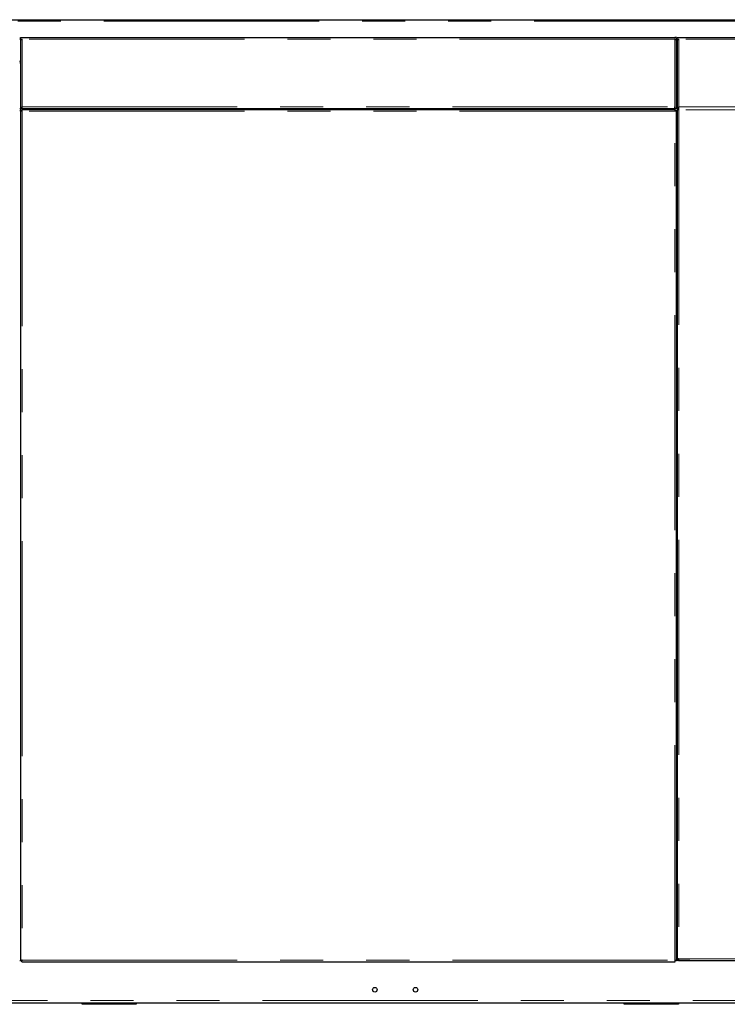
# Model space of a CAD drawing. Header units: millimetres. Extents: x 20 to 263, y 82 to 179.
# Tile 52 of 76: x 173 to 194, y 84 to 113. Entities that reach past the tile are written whole.
import ezdxf

# ---------------------------------------------------------------- set-up
doc = ezdxf.new("R2010")
doc.units = ezdxf.units.MM
doc.linetypes.add('PHANTOM', pattern=[12.7, 6.35, -1.27, 1.27, -1.27, 1.27, -1.27])

msp = doc.modelspace()

# ---------------------------------------------------------------- linework, layer by layer
at = {"color": 8, "linetype": 'PHANTOM', "lineweight": 18}
for p, q in [((163.175, 113.196), (210.342, 113.196)), ((173.46, 112.664), (173.46, 110.664)), ((192.72, 112.664), (173.46, 112.664)), ((192.72, 110.664), (192.72, 112.664)), ((192.84, 112.664), (192.84, 110.664)), ((212.1, 112.664), (192.84, 112.664)), ((173.41, 112.016), (173.391, 112.016)), ((192.79, 112.016), (192.77, 112.016)), ((173.415, 110.554), (173.415, 110.614)), ((173.46, 110.664), (192.72, 110.664)), ((173.46, 110.544), (173.46, 85.464)), ((192.72, 110.544), (173.46, 110.544)), ((186.93, 110.594), (186.93, 110.614)), ((187.005, 110.594), (187.005, 110.614)), ((192.72, 85.464), (192.72, 110.544)), ((192.84, 110.664), (212.1, 110.664)), ((192.84, 110.584), (192.84, 85.504)), ((212.1, 110.584), (192.84, 110.584)), ((192.795, 85.453), (192.795, 85.493)), ((192.84, 85.504), (212.1, 85.504)), ((173.46, 85.464), (192.72, 85.464)), ((212.31, 84.274), (163.18, 84.274)), ((175.29, 84.194), (175.29, 84.164)), ((176.77, 84.164), (176.77, 84.194)), ((191.29, 84.194), (191.29, 84.164)), ((192.77, 84.164), (192.77, 84.194))]:
    msp.add_line(p, q, dxfattribs=at)
at = {"color": 7, "linetype": 'Continuous', "lineweight": 25}
for p, q in [((163.205, 113.241), (210.387, 113.241)), ((173.41, 112.714), (173.46, 112.714)), ((173.41, 112.664), (173.41, 112.714)), ((173.41, 112.664), (173.46, 112.664)), ((173.41, 112.664), (173.41, 112.649)), ((173.41, 112.649), (173.41, 110.614)), ((173.435, 112.664), (173.435, 112.659)), ((173.46, 112.714), (192.72, 112.714)), ((192.77, 112.714), (192.72, 112.714)), ((192.77, 112.664), (192.72, 112.664)), ((192.745, 112.659), (192.745, 112.664)), ((192.77, 112.714), (192.77, 112.664)), ((192.77, 112.649), (192.77, 112.664)), ((192.77, 110.614), (192.77, 112.649)), ((192.79, 112.664), (192.79, 112.714)), ((192.79, 112.714), (192.84, 112.714)), ((192.79, 112.664), (192.84, 112.664)), ((192.79, 112.664), (192.79, 112.649)), ((192.79, 112.649), (192.79, 110.614)), ((192.84, 112.714), (212.1, 112.714)), ((173.39, 111.971), (173.41, 111.971)), ((173.41, 111.959), (173.39, 111.959)), ((192.79, 111.991), (192.771, 111.991)), ((192.79, 111.934), (192.77, 111.934)), ((173.39, 110.614), (173.41, 110.614)), ((173.41, 110.554), (173.39, 110.554)), ((173.46, 110.614), (173.41, 110.614)), ((173.41, 110.554), (173.41, 85.453)), ((173.41, 110.554), (173.435, 110.554)), ((173.435, 110.554), (173.457, 110.554)), ((173.449, 110.594), (192.731, 110.594)), ((173.449, 110.594), (173.449, 110.569)), ((173.46, 110.614), (173.46, 110.664)), ((173.46, 110.614), (192.72, 110.614)), ((173.785, 110.594), (173.785, 110.614)), ((174.806, 110.614), (174.806, 110.594)), ((174.858, 110.614), (174.858, 110.594)), ((174.962, 110.614), (174.962, 110.594)), ((175.014, 110.614), (175.014, 110.594)), ((186.895, 110.594), (186.895, 110.614)), ((186.955, 110.594), (186.955, 110.614)), ((187.375, 110.594), (187.375, 110.614)), ((191.166, 110.614), (191.166, 110.594)), ((191.218, 110.614), (191.218, 110.594)), ((191.322, 110.614), (191.322, 110.594)), ((191.374, 110.614), (191.374, 110.594)), ((192.72, 110.614), (192.72, 110.664)), ((192.77, 110.614), (192.72, 110.614)), ((192.731, 110.594), (192.731, 110.569)), ((192.731, 110.547), (192.731, 110.569)), ((192.77, 110.554), (192.745, 110.554)), ((192.77, 110.614), (192.79, 110.614)), ((192.77, 85.453), (192.77, 110.554)), ((192.79, 110.554), (192.77, 110.554)), ((192.84, 110.614), (192.79, 110.614)), ((192.79, 110.594), (192.79, 85.493)), ((192.79, 110.594), (192.815, 110.594)), ((192.829, 110.614), (192.829, 110.609)), ((192.84, 110.614), (192.84, 110.664)), ((192.79, 85.493), (192.815, 85.493)), ((173.39, 85.453), (173.41, 85.453)), ((173.41, 85.453), (173.435, 85.453)), ((173.457, 85.453), (173.435, 85.453)), ((173.449, 85.414), (173.449, 85.439)), ((173.449, 85.414), (192.731, 85.414)), ((192.731, 85.439), (192.731, 85.46)), ((192.731, 85.414), (192.731, 85.439)), ((192.77, 85.453), (192.745, 85.453)), ((192.77, 85.453), (192.795, 85.453)), ((193.165, 85.453), (192.795, 85.453)), ((192.829, 85.454), (192.829, 85.479)), ((192.829, 85.454), (212.111, 85.454)), ((193.165, 85.454), (193.165, 85.453)), ((199.989, 84.194), (168.071, 84.194)), ((175.23, 84.164), (175.23, 84.194)), ((175.29, 84.164), (175.23, 84.164)), ((176.77, 84.164), (175.29, 84.164)), ((176.83, 84.164), (176.77, 84.164)), ((176.83, 84.194), (176.83, 84.164)), ((191.23, 84.164), (191.23, 84.194)), ((191.29, 84.164), (191.23, 84.164)), ((192.77, 84.164), (191.29, 84.164)), ((192.83, 84.164), (192.77, 84.164)), ((192.83, 84.194), (192.83, 84.164))]:
    msp.add_line(p, q, dxfattribs=at)
for centre in [(183.87, 84.594), (185.07, 84.594)]:
    msp.add_circle(centre, 0.068, dxfattribs=at)
for centre, radius, start, end in [((173.415, 112.024), 0.025, 180, 258.463), ((173.415, 112.024), 0.05, 240, 264.2608), ((192.795, 111.999), 0.025, 180, 258.463), ((192.795, 111.999), 0.05, 240, 264.2608)]:
    msp.add_arc(centre, radius, start, end, dxfattribs=at)
for points, knots in [([(173.41, 112.649), (173.411, 112.65), (173.412, 112.653), (173.421, 112.656), (173.434, 112.659), (173.448, 112.661), (173.457, 112.663), (173.46, 112.664)], [0, 0, 0, 0, 0.218146, 0.436333, 0.65448, 0.872651, 1, 1, 1, 1]), ([(192.72, 112.664), (192.726, 112.663), (192.737, 112.661), (192.752, 112.657), (192.764, 112.654), (192.769, 112.652), (192.77, 112.65), (192.77, 112.649)], [0, 0, 0, 0, 0.218161, 0.436323, 0.654485, 0.872651, 1, 1, 1, 1]), ([(192.79, 112.649), (192.791, 112.65), (192.792, 112.653), (192.801, 112.656), (192.814, 112.659), (192.828, 112.661), (192.837, 112.663), (192.84, 112.664)], [0, 0, 0, 0, 0.218144, 0.436332, 0.654479, 0.872651, 1, 1, 1, 1]), ([(173.41, 110.554), (173.411, 110.554), (173.412, 110.552), (173.424, 110.549), (173.44, 110.546), (173.453, 110.545), (173.46, 110.544)], [0, 0, 0, 0, 0.249989, 0.5, 0.750007, 1, 1, 1, 1]), ([(173.435, 110.554), (173.435, 110.554), (173.436, 110.552), (173.442, 110.549), (173.45, 110.546), (173.457, 110.545), (173.46, 110.544)], [0, 0, 0, 0, 0.249995, 0.5, 0.749989, 1, 1, 1, 1]), ([(173.46, 110.544), (173.459, 110.55), (173.457, 110.563), (173.455, 110.58), (173.452, 110.591), (173.45, 110.593), (173.449, 110.594)], [0, 0, 0, 0, 0.249993, 0.5, 0.750011, 1, 1, 1, 1]), ([(173.46, 110.544), (173.459, 110.547), (173.457, 110.553), (173.455, 110.562), (173.452, 110.567), (173.45, 110.568), (173.449, 110.569)], [0, 0, 0, 0, 0.250011, 0.5, 0.750005, 1, 1, 1, 1]), ([(192.731, 110.594), (192.73, 110.593), (192.728, 110.591), (192.725, 110.58), (192.723, 110.563), (192.721, 110.55), (192.72, 110.544)], [0, 0, 0, 0, 0.249991, 0.5, 0.750009, 1, 1, 1, 1]), ([(192.731, 110.569), (192.73, 110.568), (192.728, 110.567), (192.725, 110.562), (192.723, 110.553), (192.721, 110.547), (192.72, 110.544)], [0, 0, 0, 0, 0.250003, 0.5, 0.749997, 1, 1, 1, 1]), ([(192.72, 110.544), (192.727, 110.545), (192.74, 110.546), (192.756, 110.549), (192.768, 110.552), (192.769, 110.554), (192.77, 110.554)], [0, 0, 0, 0, 0.250008, 0.500003, 0.750014, 1, 1, 1, 1]), ([(192.72, 110.544), (192.723, 110.545), (192.73, 110.546), (192.738, 110.549), (192.744, 110.552), (192.745, 110.554), (192.745, 110.554)], [0, 0, 0, 0, 0.24999, 0.499986, 0.749998, 1, 1, 1, 1]), ([(192.79, 110.594), (192.791, 110.594), (192.792, 110.592), (192.804, 110.589), (192.82, 110.586), (192.833, 110.585), (192.84, 110.584)], [0, 0, 0, 0, 0.249986, 0.499997, 0.749992, 1, 1, 1, 1]), ([(192.815, 110.594), (192.815, 110.594), (192.816, 110.592), (192.822, 110.589), (192.83, 110.586), (192.837, 110.585), (192.84, 110.584)], [0, 0, 0, 0, 0.250002, 0.500014, 0.75001, 1, 1, 1, 1]), ([(192.84, 110.584), (192.839, 110.587), (192.837, 110.593), (192.835, 110.602), (192.832, 110.607), (192.83, 110.608), (192.829, 110.609)], [0, 0, 0, 0, 0.250003, 0.5, 0.749997, 1, 1, 1, 1]), ([(192.84, 110.584), (192.839, 110.59), (192.838, 110.6), (192.836, 110.608), (192.836, 110.611)], [0, 0, 0, 0, 0.659819, 1, 1, 1, 1]), ([(192.84, 85.504), (192.833, 85.503), (192.82, 85.501), (192.804, 85.498), (192.792, 85.495), (192.791, 85.494), (192.79, 85.493)], [0, 0, 0, 0, 0.250006, 0.500003, 0.750011, 1, 1, 1, 1]), ([(192.84, 85.504), (192.837, 85.503), (192.83, 85.501), (192.822, 85.498), (192.816, 85.495), (192.815, 85.494), (192.815, 85.493)], [0, 0, 0, 0, 0.249982, 0.499986, 0.74999, 1, 1, 1, 1]), ([(192.829, 85.454), (192.83, 85.454), (192.832, 85.456), (192.835, 85.467), (192.837, 85.484), (192.839, 85.497), (192.84, 85.504)], [0, 0, 0, 0, 0.249987, 0.499997, 0.749996, 1, 1, 1, 1]), ([(192.829, 85.479), (192.83, 85.479), (192.832, 85.48), (192.835, 85.486), (192.837, 85.494), (192.839, 85.5), (192.84, 85.504)], [0, 0, 0, 0, 0.25001, 0.500013, 0.750009, 1, 1, 1, 1]), ([(173.46, 85.464), (173.453, 85.463), (173.44, 85.461), (173.424, 85.458), (173.412, 85.455), (173.411, 85.454), (173.41, 85.453)], [0, 0, 0, 0, 0.249991, 0.5, 0.750009, 1, 1, 1, 1]), ([(173.46, 85.464), (173.457, 85.463), (173.45, 85.461), (173.442, 85.458), (173.436, 85.455), (173.435, 85.454), (173.435, 85.453)], [0, 0, 0, 0, 0.250003, 0.5, 0.749998, 1, 1, 1, 1]), ([(173.449, 85.414), (173.45, 85.414), (173.452, 85.416), (173.455, 85.427), (173.457, 85.444), (173.459, 85.457), (173.46, 85.464)], [0, 0, 0, 0, 0.249985, 0.499996, 0.749993, 1, 1, 1, 1]), ([(173.449, 85.439), (173.45, 85.439), (173.452, 85.44), (173.455, 85.446), (173.457, 85.454), (173.459, 85.46), (173.46, 85.464)], [0, 0, 0, 0, 0.250002, 0.500013, 0.749998, 1, 1, 1, 1]), ([(192.72, 85.464), (192.721, 85.457), (192.723, 85.444), (192.725, 85.427), (192.728, 85.416), (192.73, 85.414), (192.731, 85.414)], [0, 0, 0, 0, 0.250005, 0.500004, 0.750013, 1, 1, 1, 1]), ([(192.77, 85.453), (192.769, 85.454), (192.768, 85.455), (192.756, 85.458), (192.74, 85.461), (192.727, 85.463), (192.72, 85.464)], [0, 0, 0, 0, 0.249988, 0.499997, 0.749994, 1, 1, 1, 1]), ([(192.745, 85.453), (192.745, 85.454), (192.744, 85.455), (192.738, 85.458), (192.73, 85.461), (192.723, 85.463), (192.72, 85.464)], [0, 0, 0, 0, 0.250009, 0.500014, 0.750017, 1, 1, 1, 1]), ([(192.72, 85.464), (192.721, 85.46), (192.723, 85.454), (192.725, 85.446), (192.728, 85.44), (192.73, 85.439), (192.731, 85.439)], [0, 0, 0, 0, 0.249994, 0.499987, 0.74999, 1, 1, 1, 1])]:
    msp.add_open_spline(points, degree=3, knots=knots, dxfattribs=at)

doc.saveas('drawing.dxf')
